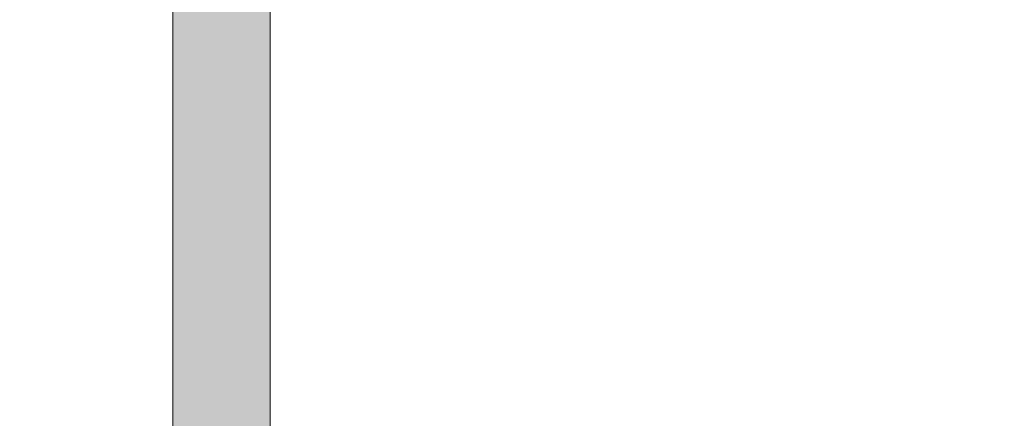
# Model space of a CAD drawing. Header units: inches. Extents: x -462 to -288, y -230 to 11.
# Tile 42 of 58: x -357.44 to -355.046, y 1.644 to 2.614. Entities that reach past the tile are written whole.
import ezdxf

# ---------------------------------------------------------------- set-up
doc = ezdxf.new("R2010")
doc.units = ezdxf.units.IN
doc.header["$LTSCALE"] = 32
doc.header["$MEASUREMENT"] = 0
doc.header["$PDMODE"] = 1
doc.header["$PDSIZE"] = -2
doc.linetypes.add('Dash Style-1', pattern=[0.083328, 0.041656, -0.041672])
for name, color, linetype, lineweight in [('Black', 7, 'Continuous', 18), ('DashLine', 7, 'Dash Style-1', 13), ('DashLineFill', 7, 'Dash Style-1', 13), ('Drawing', 7, 'Continuous', 18), ('Leg_Locator', 7, 'Continuous', 13), ('Metal-DeskStructure', 7, 'Continuous', 13), ('None', 7, 'Continuous', 18), ('SolidLine', 7, 'Continuous', 15), ('Wood_1-H', 7, 'Continuous', 13)]:
    doc.layers.add(name, color=color, linetype=linetype, lineweight=lineweight)
pattern_1 = [(45, (0, 0), (-1.61301565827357, 1.935715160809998), []), (45, (-1.0608, 1.0608), (-0.4723460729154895, 0.4167612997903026), [])]

# ---------------------------------------------------------------- blocks, each defined once
blk = doc.blocks.new('1BRPFY-Leg_Plate (2D)')
at = {"layer": 'DashLineFill', "linetype": 'Continuous', "lineweight": 13}
h = blk.add_hatch(dxfattribs=at)
h.set_pattern_fill('Steel', color=253, style=0, pattern_type=2)
h.set_pattern_definition(pattern_1)
edge = h.paths.add_edge_path()
edge.add_arc((-1.704724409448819, -1.704724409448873), 0.125984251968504, 179.9999999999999, 269.9999999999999)
edge.add_line((-1.704724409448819, -1.830708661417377), (1.704724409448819, -1.830708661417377))
edge.add_arc((1.704724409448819, -1.704724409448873), 0.125984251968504, 270.0000000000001, 360.0000000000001)
edge.add_line((1.830708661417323, -1.704724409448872), (1.830708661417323, 1.704724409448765))
edge.add_arc((1.704724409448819, 1.704724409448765), 0.1259842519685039, 0, 90)
edge.add_line((1.704724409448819, 1.830708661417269), (-1.704724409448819, 1.830708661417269))
edge.add_arc((-1.704724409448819, 1.704724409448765), 0.1259842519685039, 90, 180)
edge.add_line((-1.830708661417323, 1.704724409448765), (-1.830708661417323, -1.704724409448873))
at = {"layer": 'DashLineFill', "flags": 128}
blk.add_lwpolyline([(-1.830708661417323, -1.704724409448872, 0.414213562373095), (-1.704724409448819, -1.830708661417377), (1.704724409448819, -1.830708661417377, 0.414213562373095), (1.830708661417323, -1.704724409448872), (1.830708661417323, 1.704724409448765, 0.414213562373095), (1.704724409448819, 1.830708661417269), (-1.704724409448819, 1.830708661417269, 0.414213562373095), (-1.830708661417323, 1.704724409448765)], format="xyb", close=True, dxfattribs=at)
blk = doc.blocks.new('1BRPX5-Util_Bkt_Sm-F (2D)')
at = {"layer": 'DashLineFill', "linetype": 'Continuous', "lineweight": 13}
h = blk.add_hatch(dxfattribs=at)
h.set_pattern_fill('Steel', color=253, style=0, pattern_type=2)
h.set_pattern_definition(pattern_1)
edge = h.paths.add_edge_path()
edge.add_line((-4.468503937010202, 4.413385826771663), (-3.12992125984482, 4.413385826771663))
edge.add_line((-3.12992125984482, 4.413385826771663), (-3.12992125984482, -1.854330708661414))
edge.add_line((-3.12992125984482, -1.854330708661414), (-4.468503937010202, -1.854330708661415))
edge.add_line((-4.468503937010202, -1.854330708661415), (-4.468503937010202, -1.988188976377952))
edge.add_line((-4.468503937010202, -1.988188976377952), (-2.421259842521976, -1.988188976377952))
edge.add_line((-2.421259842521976, -1.988188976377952), (-2.421259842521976, -2.366141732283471))
edge.add_arc((-2.303149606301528, -2.366141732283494), 0.1181102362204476, 179.9999999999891, 270.000000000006)
edge.add_line((-2.303149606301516, -2.484251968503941), (2.303149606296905, -2.484251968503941))
edge.add_arc((2.303149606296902, -2.366141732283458), 0.1181102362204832, 270.0000000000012, 359.9999999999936)
edge.add_line((2.421259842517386, -2.366141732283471), (2.421259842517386, -1.988188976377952))
edge.add_line((2.421259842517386, -1.988188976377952), (4.468503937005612, -1.988188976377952))
edge.add_line((4.468503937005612, -1.988188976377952), (4.468503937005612, -1.854330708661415))
edge.add_line((4.468503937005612, -1.854330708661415), (3.12992125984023, -1.854330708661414))
edge.add_line((3.12992125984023, -1.854330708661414), (3.12992125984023, 4.413385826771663))
edge.add_line((3.12992125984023, 4.413385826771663), (4.468503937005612, 4.413385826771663))
edge.add_line((4.468503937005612, 4.413385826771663), (4.468503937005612, 4.547244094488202))
edge.add_line((4.468503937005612, 4.547244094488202), (2.421259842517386, 4.547244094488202))
edge.add_line((2.421259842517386, 4.547244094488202), (2.421259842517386, 4.925196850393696))
edge.add_arc((2.303149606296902, 4.925196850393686), 0.1181102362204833, 5.365542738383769e-12, 89.99999999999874)
edge.add_line((2.303149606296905, 5.043307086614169), (-2.303149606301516, 5.043307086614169))
edge.add_arc((-2.303149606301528, 4.92519685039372), 0.1181102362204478, 89.99999999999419, 180.0000000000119)
edge.add_line((-2.421259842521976, 4.925196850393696), (-2.421259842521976, 4.547244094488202))
edge.add_line((-2.421259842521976, 4.547244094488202), (-4.468503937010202, 4.547244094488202))
edge.add_line((-4.468503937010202, 4.547244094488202), (-4.468503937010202, 4.413385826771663))
at = {"layer": 'DashLineFill', "flags": 128}
blk.add_lwpolyline([(-4.468503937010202, 4.413385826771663), (-3.12992125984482, 4.413385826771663), (-3.12992125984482, -1.854330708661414), (-4.468503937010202, -1.854330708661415), (-4.468503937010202, -1.988188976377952), (-2.421259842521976, -1.988188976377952), (-2.421259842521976, -2.366141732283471, 0.4142135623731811), (-2.303149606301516, -2.484251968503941), (2.303149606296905, -2.484251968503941, 0.4142135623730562), (2.421259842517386, -2.366141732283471), (2.421259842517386, -1.988188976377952), (4.468503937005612, -1.988188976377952), (4.468503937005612, -1.854330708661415), (3.12992125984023, -1.854330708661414), (3.12992125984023, 4.413385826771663), (4.468503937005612, 4.413385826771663), (4.468503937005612, 4.547244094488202), (2.421259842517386, 4.547244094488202), (2.421259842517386, 4.925196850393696, 0.4142135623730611), (2.303149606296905, 5.043307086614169), (-2.303149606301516, 5.043307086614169, 0.4142135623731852), (-2.421259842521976, 4.925196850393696), (-2.421259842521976, 4.547244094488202), (-4.468503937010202, 4.547244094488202)], format="xyb", close=True, dxfattribs=at)
blk = doc.blocks.new('Slate-LegBrace (2D)')
at = {"layer": 'DashLineFill', "linetype": 'Continuous', "lineweight": 13}
h = blk.add_hatch(dxfattribs=at)
h.set_pattern_fill('Steel', color=253, style=0, pattern_type=2)
h.set_pattern_definition(pattern_1)
edge = h.paths.add_edge_path()
edge.add_line((-2.199587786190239, -0.1351515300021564), (-1.374775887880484, -0.1351515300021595))
edge.add_arc((3.636636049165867e-15, -0.01355418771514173), 1.380142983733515, 185.0545920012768, 354.9454079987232)
edge.add_line((1.374775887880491, -0.13515153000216), (2.199718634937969, -0.1351515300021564))
edge.add_arc((6.54243738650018e-05, -0.01705725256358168), 2.202821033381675, 183.0731271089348, 356.92687289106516, ccw=False)
h = blk.add_hatch(dxfattribs=at)
h.set_pattern_fill('Steel', color=253, style=0, pattern_type=2)
h.set_pattern_definition(pattern_1)
h.paths.add_polyline_path([(0.6865492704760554, -1.819226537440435), (0.6948460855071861, -1.819625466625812), (0.703063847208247, -1.820835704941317), (0.7111234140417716, -1.822845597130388), (0.7189471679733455, -1.825635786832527), (0.7264597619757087, -1.829179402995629), (0.7335888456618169, -1.833442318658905), (0.7402657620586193, -1.838383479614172), (0.7464262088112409, -1.843955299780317), (0.7520108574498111, -1.850104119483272), (0.7569659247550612, -1.856770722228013), (0.7612436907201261, -1.86389090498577), (0.7648029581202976, -1.871396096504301), (0.7676094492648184, -1.879214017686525), (0.769636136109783, -1.887269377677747), (0.7708635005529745, -1.895484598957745), (0.771279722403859, -1.903780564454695), (0.7708807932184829, -1.912077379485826), (0.7696705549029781, -1.920295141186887), (0.7676606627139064, -1.928354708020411), (0.7648704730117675, -1.936178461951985), (0.7613268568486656, -1.943691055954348), (0.7570639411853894, -1.950820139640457), (0.7521227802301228, -1.957497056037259), (0.7465509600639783, -1.963657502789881), (0.7404021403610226, -1.969242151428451), (0.733735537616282, -1.974197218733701), (0.7266153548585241, -1.978474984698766), (0.719110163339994, -1.982034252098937), (0.71129224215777, -1.984840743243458), (0.7032368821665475, -1.986867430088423), (0.6950216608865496, -1.988094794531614), (0.6867256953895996, -1.988511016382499), (0.6784288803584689, -1.988112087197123), (0.6702111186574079, -1.986901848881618), (0.6621515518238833, -1.984891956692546), (0.6543277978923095, -1.982101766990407), (0.6468152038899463, -1.978558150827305), (0.6396861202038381, -1.974295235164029), (0.6330092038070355, -1.969354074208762), (0.626848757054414, -1.963782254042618), (0.6212641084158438, -1.957633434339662), (0.6163090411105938, -1.950966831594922), (0.6120312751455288, -1.943846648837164), (0.6084720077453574, -1.936341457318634), (0.6056655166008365, -1.92852353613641), (0.6036388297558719, -1.920468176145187), (0.6024114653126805, -1.912252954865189), (0.6019952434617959, -1.903956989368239), (0.6023941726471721, -1.895660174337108), (0.6036044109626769, -1.887442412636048), (0.6056143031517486, -1.879382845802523), (0.6084044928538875, -1.871559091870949), (0.6119481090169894, -1.864046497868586), (0.6162110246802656, -1.856917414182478), (0.6211521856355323, -1.850240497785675), (0.6267240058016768, -1.844080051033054), (0.6328728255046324, -1.838495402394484), (0.6395394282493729, -1.833540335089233), (0.6466596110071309, -1.829262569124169), (0.654164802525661, -1.825703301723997), (0.661982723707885, -1.822896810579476), (0.6700380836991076, -1.820870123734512), (0.6782533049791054, -1.81964275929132)])
at = {"layer": 'DashLineFill', "flags": 128}
blk.add_lwpolyline([(-2.199587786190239, -0.1351515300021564), (-1.374775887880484, -0.1351515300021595, 0.9154551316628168), (1.374775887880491, -0.13515153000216), (2.199718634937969, -0.1351515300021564, -0.9477524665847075)], format="xyb", close=True, dxfattribs=at)
blk.add_lwpolyline([(0.6865492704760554, -1.819226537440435), (0.6948460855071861, -1.819625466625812), (0.703063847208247, -1.820835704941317), (0.7111234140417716, -1.822845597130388), (0.7189471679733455, -1.825635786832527), (0.7264597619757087, -1.829179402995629), (0.7335888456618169, -1.833442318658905), (0.7402657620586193, -1.838383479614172), (0.7464262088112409, -1.843955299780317), (0.7520108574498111, -1.850104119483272), (0.7569659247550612, -1.856770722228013), (0.7612436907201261, -1.86389090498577), (0.7648029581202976, -1.871396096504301), (0.7676094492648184, -1.879214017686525), (0.769636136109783, -1.887269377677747), (0.7708635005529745, -1.895484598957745), (0.771279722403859, -1.903780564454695), (0.7708807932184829, -1.912077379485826), (0.7696705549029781, -1.920295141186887), (0.7676606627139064, -1.928354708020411), (0.7648704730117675, -1.936178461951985), (0.7613268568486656, -1.943691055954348), (0.7570639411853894, -1.950820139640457), (0.7521227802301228, -1.957497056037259), (0.7465509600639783, -1.963657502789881), (0.7404021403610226, -1.969242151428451), (0.733735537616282, -1.974197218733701), (0.7266153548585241, -1.978474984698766), (0.719110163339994, -1.982034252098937), (0.71129224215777, -1.984840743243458), (0.7032368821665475, -1.986867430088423), (0.6950216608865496, -1.988094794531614), (0.6867256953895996, -1.988511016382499), (0.6784288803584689, -1.988112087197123), (0.6702111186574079, -1.986901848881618), (0.6621515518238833, -1.984891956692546), (0.6543277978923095, -1.982101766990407), (0.6468152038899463, -1.978558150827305), (0.6396861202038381, -1.974295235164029), (0.6330092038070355, -1.969354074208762), (0.626848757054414, -1.963782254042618), (0.6212641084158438, -1.957633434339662), (0.6163090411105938, -1.950966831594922), (0.6120312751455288, -1.943846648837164), (0.6084720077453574, -1.936341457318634), (0.6056655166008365, -1.92852353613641), (0.6036388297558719, -1.920468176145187), (0.6024114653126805, -1.912252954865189), (0.6019952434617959, -1.903956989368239), (0.6023941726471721, -1.895660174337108), (0.6036044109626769, -1.887442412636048), (0.6056143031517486, -1.879382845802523), (0.6084044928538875, -1.871559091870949), (0.6119481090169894, -1.864046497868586), (0.6162110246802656, -1.856917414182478), (0.6211521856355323, -1.850240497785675), (0.6267240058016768, -1.844080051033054), (0.6328728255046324, -1.838495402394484), (0.6395394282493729, -1.833540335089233), (0.6466596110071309, -1.829262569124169), (0.654164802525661, -1.825703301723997), (0.661982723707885, -1.822896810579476), (0.6700380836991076, -1.820870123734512), (0.6782533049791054, -1.81964275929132)], close=True, dxfattribs=at)
blk = doc.blocks.new('Group-27')
at = {"layer": 'DashLine', "flags": 128}
blk.add_lwpolyline([(20.38057742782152, -7.303149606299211), (59.21259842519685, -7.303149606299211), (59.21259842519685, -8.051181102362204), (20.38057742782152, -8.051181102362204)], close=True, dxfattribs=at)
at = {"layer": 'SolidLine', "flags": 128}
blk.add_lwpolyline([(0.7480314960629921, -0.767716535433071), (59.21259842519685, -0.767716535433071), (59.21259842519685, -8.051181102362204), (0.7480314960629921, -8.051181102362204)], close=True, dxfattribs=at)
at = {"layer": 'Wood_1-H', "color": 7}
for name, p in [('1BRPX5-Util_Bkt_Sm-F (2D)', (50.94488188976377, -5.314960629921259)), ('Slate-LegBrace (2D)', (50.94488188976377, -5.31496062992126)), ('1BRPFY-Leg_Plate (2D)', (50.94488188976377, -5.31496062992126))]:
    blk.add_blockref(name, p, dxfattribs=at)
blk = doc.blocks.new('Group-28')
at = {"layer": 'None'}
blk.add_blockref('Group-27', (0, 0), dxfattribs=at)
blk = doc.blocks.new('SL Utility Cabinet (2D)')
at = {"layer": 'None'}
blk.add_blockref('Group-28', (0, 0), dxfattribs=at)
at = {"layer": 'Drawing', "color": 0, "flags": 1}
for tag in ['Tag', 'Catalog', 'Option1', 'Option2', 'Option3', 'Option4', 'Option5', 'Option6', 'Option7', 'Option8', 'Option9', 'Option10', 'Option11', 'Option12', 'Custom', 'FinishGroup', 'Discount', 'Item2', 'Item3', 'Item6', 'Item9', 'Item10', 'Item12', 'Item13', 'Item16', 'Item19', 'Item20', 'Item21', 'Item22', 'Item23', 'Item24', 'Item25', 'Item8', 'Item18', 'Item1', 'Item4', 'Item5', 'Item7', 'Item11', 'Item14', 'Item15', 'Item17']:
    blk.add_attdef(tag, (-48.51291654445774, 7.46335022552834), '', height=0.007086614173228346, dxfattribs=at)
blk = doc.blocks.new('Group-41')
at = {"layer": 'DashLineFill', "linetype": 'Continuous', "lineweight": 13}
h = blk.add_hatch(dxfattribs=at)
h.set_pattern_fill('Steel', color=253, style=0, pattern_type=2)
h.set_pattern_definition(pattern_1)
h.paths.add_polyline_path([(-2.066929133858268, 1.397637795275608), (2.066929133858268, 1.397637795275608), (2.066929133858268, 0.1377952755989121), (2.106299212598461, 0.1377952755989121), (2.106299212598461, -0.1377952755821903), (2.066929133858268, -0.1377952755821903), (2.066929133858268, -5.275590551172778), (2.106299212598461, -5.275590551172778), (2.106299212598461, -5.55118110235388), (2.066929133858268, -5.55118110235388), (2.066929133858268, -5.82677165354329), (-2.066929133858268, -5.82677165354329), (-2.066929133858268, -5.55118110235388), (-2.106299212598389, -5.55118110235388), (-2.106299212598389, -5.275590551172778), (-2.066929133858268, -5.275590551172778), (-2.066929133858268, -0.1377952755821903), (-2.106299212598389, -0.1377952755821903), (-2.106299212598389, 0.1377952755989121), (-2.066929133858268, 0.1377952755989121)])
blk = doc.blocks.new('TL14_upper_leg (2D)')
at = {"layer": 'DashLine', "color": 7}
blk.add_blockref('Group-41', (0, 0), dxfattribs=at)
blk = doc.blocks.new('Group-42')
at = {"layer": 'DashLine'}
for p, q in [((0.0001991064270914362, -3.582677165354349), (0.0001991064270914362, -3.346456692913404)), ((-0.117911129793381, -3.700787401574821), (-0.3541316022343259, -3.700787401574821)), ((0.1183093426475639, -3.700787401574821), (0.3545298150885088, -3.700787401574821)), ((0.0001991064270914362, -3.818897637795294), (0.0001991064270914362, -4.055118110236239))]:
    blk.add_line(p, q, dxfattribs=at)
at = {"layer": 'DashLine', "flags": 128}
blk.add_lwpolyline([(-0.2557064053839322, -3.700787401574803), (-0.254474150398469, -3.675704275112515), (-0.2507892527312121, -3.650862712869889), (-0.2446871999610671, -3.626501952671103), (-0.2362267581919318, -3.602856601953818), (-0.2254894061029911, -3.580154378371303), (-0.2125785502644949, -3.558613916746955), (-0.1976185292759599, -3.538442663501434), (-0.180753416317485, -3.51983487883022), (-0.1621456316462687, -3.502969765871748), (-0.1419743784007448, -3.488009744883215), (-0.1204339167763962, -3.475098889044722), (-0.09773169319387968, -3.464361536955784), (-0.07408634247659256, -3.455901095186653), (-0.04972558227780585, -3.449799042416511), (-0.02488402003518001, -3.446114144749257), (0.0001991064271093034, -3.444881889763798), (0.02528223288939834, -3.446114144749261), (0.05012379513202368, -3.449799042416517), (0.07448455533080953, -3.455901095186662), (0.09812990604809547, -3.464361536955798), (0.1208321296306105, -3.475098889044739), (0.1423725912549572, -3.488009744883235), (0.1625438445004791, -3.50296976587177), (0.181151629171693, -3.519834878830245), (0.1980167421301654, -3.538442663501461), (0.2129767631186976, -3.558613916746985), (0.2258876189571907, -3.580154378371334), (0.2366249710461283, -3.60285660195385), (0.2450854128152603, -3.626501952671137), (0.2511874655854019, -3.650862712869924), (0.2548723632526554, -3.67570427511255), (0.2561046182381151, -3.700787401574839), (0.2548723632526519, -3.725870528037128), (0.251187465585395, -3.750712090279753), (0.24508541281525, -3.775072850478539), (0.2366249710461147, -3.798718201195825), (0.2258876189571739, -3.82142042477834), (0.2129767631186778, -3.842960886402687), (0.1980167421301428, -3.863132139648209), (0.1811516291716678, -3.881739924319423), (0.1625438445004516, -3.898605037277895), (0.1423725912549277, -3.913565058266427), (0.1208321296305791, -3.926475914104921), (0.09812990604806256, -3.937213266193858), (0.07448455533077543, -3.94567370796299), (0.05012379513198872, -3.951775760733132), (0.02528223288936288, -3.955460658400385), (0.0001991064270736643, -3.956692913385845), (-0.02488402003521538, -3.955460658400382), (-0.04972558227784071, -3.951775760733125), (-0.07408634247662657, -3.94567370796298), (-0.09773169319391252, -3.937213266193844), (-0.1204339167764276, -3.926475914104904), (-0.1419743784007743, -3.913565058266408), (-0.1621456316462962, -3.898605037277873), (-0.1807534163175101, -3.881739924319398), (-0.1976185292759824, -3.863132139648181), (-0.2125785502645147, -3.842960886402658), (-0.2254894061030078, -3.821420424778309), (-0.2362267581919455, -3.798718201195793), (-0.2446871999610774, -3.775072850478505), (-0.250789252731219, -3.750712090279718), (-0.2544741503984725, -3.725870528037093)], close=True, dxfattribs=at)
blk = doc.blocks.new('1BRPT9-Bracket (2D)')
at = {"layer": 'DashLineFill', "linetype": 'Continuous', "lineweight": 13}
h = blk.add_hatch(dxfattribs=at)
h.set_pattern_fill('Steel', color=253, style=0, pattern_type=2)
h.set_pattern_definition(pattern_1)
edge = h.paths.add_edge_path()
edge.add_arc((1.677931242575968, -8.488188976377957), 0.2519685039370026, 269.999999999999, 360.0000000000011)
edge.add_line((1.929899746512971, -8.488188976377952), (1.929899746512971, -7.480314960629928))
edge.add_line((1.929899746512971, -7.480314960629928), (2.323600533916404, -7.480314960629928))
edge.add_line((2.323600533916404, -7.480314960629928), (2.323600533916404, 7.461135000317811))
edge.add_line((2.323600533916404, 7.461135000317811), (1.929899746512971, 7.480314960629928))
edge.add_line((1.929899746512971, 7.480314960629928), (1.929899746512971, 8.488188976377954))
edge.add_arc((1.677931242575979, 8.488188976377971), 0.2519685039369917, 359.999999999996, 450.0000000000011)
edge.add_line((1.677931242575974, 8.740157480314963), (-2.32206875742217, 8.740157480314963))
edge.add_line((-2.32206875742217, 8.740157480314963), (-2.32206875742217, -8.74015748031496))
edge.add_line((-2.32206875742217, -8.74015748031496), (1.677931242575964, -8.74015748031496))
at = {"layer": 'DashLineFill', "linetype": 'Continuous', "lineweight": 5}
blk.add_point((0.0001991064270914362, -3.700787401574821), dxfattribs=at)
at = {"layer": 'Metal-DeskStructure', "color": 7}
blk.add_blockref('Group-42', (0, 0), dxfattribs=at)
blk = doc.blocks.new('SlateLegLocator-L3')
at = {"color": 255, "linetype": 'Dash Style-1', "lineweight": 5}
blk.add_wipeout([(-2.106299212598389, 1.3779527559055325), (2.10629921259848, 1.3779527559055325), (2.10629921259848, -5.807086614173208), (-2.106299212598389, -5.807086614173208)], dxfattribs=at).dxf.layer = 'Black'
at = {"layer": 'Leg_Locator', "linetype": 'Continuous', "lineweight": 0, "true_color": 0xff0000}
h = blk.add_hatch(color=1, dxfattribs=at)
edge = h.paths.add_edge_path()
edge.add_line((4.475859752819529e-14, -5.0275590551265), (-0.4794678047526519, -3.866141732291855))
edge.add_line((-0.4794678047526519, -3.866141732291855), (-0.1181102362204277, -3.866141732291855))
edge.add_line((-0.1181102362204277, -3.866141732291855), (-0.1181102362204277, -1.37222430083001))
edge.add_arc((4.476974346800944e-14, -0.1574803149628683), 1.220472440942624, 264.4465558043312, 275.5534441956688)
edge.add_line((0.1181102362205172, -1.37222430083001), (0.1181102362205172, -3.866141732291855))
edge.add_line((0.1181102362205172, -3.866141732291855), (0.4794678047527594, -3.866141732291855))
edge.add_line((0.4794678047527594, -3.866141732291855), (4.474198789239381e-14, -5.0275590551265))
at = {"layer": 'Leg_Locator', "flags": 128}
blk.add_lwpolyline([(4.475859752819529e-14, -5.0275590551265), (-0.4794678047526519, -3.866141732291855), (-0.1181102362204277, -3.866141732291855), (-0.1181102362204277, -1.37222430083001, 0.04850091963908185), (0.1181102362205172, -1.37222430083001), (0.1181102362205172, -3.866141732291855), (0.4794678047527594, -3.866141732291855)], format="xyb", close=True, dxfattribs=at)
blk = doc.blocks.new('Group-65')
at = {"layer": 'None', "color": 7, "rotation": 180}
blk.add_blockref('1BRPT9-Bracket (2D)', (49.87007874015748, -11.41732283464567), dxfattribs=at)
at = {"layer": 'None', "color": 7}
blk.add_blockref('TL14_upper_leg (2D)', (49.87007874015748, -5.31496062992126), dxfattribs=at)
blk.add_blockref('SlateLegLocator-L3', (49.87007874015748, -5.31496062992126), dxfattribs=at)
blk = doc.blocks.new('Group-67')
at = {"layer": 'None'}
blk.add_blockref('Group-65', (0, 0), dxfattribs=at)
blk = doc.blocks.new('SL Credenza Desk Top (2D)')
at = {"layer": 'None'}
blk.add_blockref('Group-67', (0, 0), dxfattribs=at)
at = {"layer": 'Drawing', "color": 0, "flags": 1}
for tag in ['Tag', 'Catalog', 'Option1', 'Option2', 'Option3', 'Option4', 'Option5', 'Option6', 'Option7', 'Option8', 'Option9', 'Option10', 'Option11', 'Option12', 'Custom', 'FinishGroup', 'Discount', 'Item2', 'Item3', 'Item6', 'Item9', 'Item10', 'Item12', 'Item13', 'Item16', 'Item19', 'Item20', 'Item21', 'Item22', 'Item23', 'Item24', 'Item25', 'Item8', 'Item18', 'Item1', 'Item4', 'Item5', 'Item7', 'Item11', 'Item14', 'Item15', 'Item17']:
    blk.add_attdef(tag, (-47.35957234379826, -5.664367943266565), '', height=0.007086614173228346, dxfattribs=at)

msp = doc.modelspace()

# ---------------------------------------------------------------- block references
at = {"layer": 'Drawing'}
msp.add_blockref('SL Utility Cabinet (2D)', (-407.972240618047, 9.724409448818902), dxfattribs=at)

# ---------------------------------------------------------------- next in the draw order: block references
msp.add_blockref('SL Credenza Desk Top (2D)', (-406.8188964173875, 9.842519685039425), dxfattribs=at)

doc.saveas('drawing.dxf')
